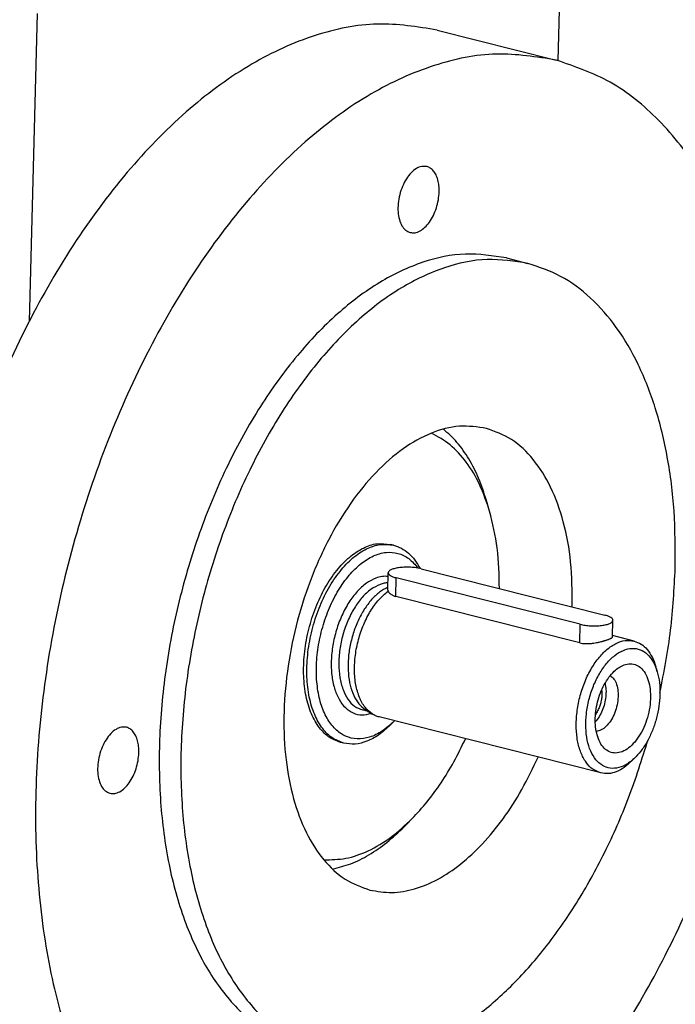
# Model space of a CAD drawing. Header units: inches. Extents: x -280 to 281, y -205 to 205.
# Tile 7 of 38: x -154 to -129, y -174 to -138. Entities that reach past the tile are written whole.
import ezdxf

# ---------------------------------------------------------------- set-up
doc = ezdxf.new("R2010")
doc.units = ezdxf.units.IN

# ---------------------------------------------------------------- blocks, each defined once
blk = doc.blocks.new('5222013340_00_G23_G27_BF_B14R_Motor_Bgr_63_EEXDe_1_1__3', base_point=(-541.084, -365.973))
at = {"color": 7, "linetype": 'Continuous'}
for p, q in [((-267.499, -279.358), (-267.028, -261.576)), ((-305.788, -275.893), (-306.388, -298.54)), ((-276.378, -277.117), (-267.629, -279.324)), ((-271.298, -293.869), (-269.708, -294.27)), ((-272.526, -312.486), (-272.759, -311.688)), ((-279.586, -314.983), (-279.825, -314.922)), ((-277.572, -316.708), (-264.051, -320.119)), ((-280.014, -318.278), (-279.98, -317.004)), ((-265.868, -320.791), (-279.389, -317.379)), ((-265.904, -322.155), (-279.425, -318.743)), ((-263.492, -321.717), (-263.46, -320.495)), ((-261.905, -322.022), (-263.49, -321.622)), ((-260.201, -324.282), (-260.318, -323.883)), ((-281.677, -327.053), (-281.152, -327.388)), ((-281.451, -327.197), (-281.879, -327.089)), ((-264.351, -331.718), (-280.656, -327.604)), ((-279.544, -327.903), (-279.836, -328.199)), ((-283.256, -329.527), (-283.494, -329.467)), ((-261.779, -330.537), (-262.071, -330.833)), ((-278.225, -335.074), (-278.809, -335.666))]:
    blk.add_line(p, q, dxfattribs=at)
at = {"color": 8, "linetype": 'Continuous'}
for p, q in [((-279.425, -318.743), (-279.389, -317.379)), ((-265.904, -322.155), (-265.868, -320.791))]:
    blk.add_line(p, q, dxfattribs=at)
at = {"color": 7, "linetype": 'Continuous'}
for points, knots in [([(-276.378, -277.117), (-277.839, -276.884), (-280.844, -276.405), (-285.549, -277.394), (-290.225, -279.539), (-294.79, -282.887), (-299.123, -287.292), (-303.115, -292.643), (-306.659, -298.787), (-309.655, -305.553), (-312.02, -312.75), (-313.687, -320.173), (-314.607, -327.613), (-314.756, -334.859), (-314.129, -341.708), (-312.739, -347.966), (-310.626, -353.475), (-307.817, -358.04), (-304.421, -361.664), (-301.633, -363.082), (-300.289, -363.766)], [0, 0, 0, 0, 4.408817, 9.063516, 14.149525, 19.767274, 25.938793, 32.624866, 39.74156, 47.173688, 54.785802, 62.431699, 69.963212, 77.238888, 84.133087, 90.546187, 96.416795, 101.736914, 106.569506, 111.062074, 111.062074, 111.062074, 111.062074]), ([(-267.629, -279.324), (-269.09, -279.091), (-272.095, -278.612), (-276.801, -279.601), (-281.476, -281.747), (-286.041, -285.094), (-290.374, -289.499), (-294.367, -294.85), (-297.91, -300.994), (-300.907, -307.76), (-303.271, -314.957), (-304.938, -322.381), (-305.858, -329.821), (-306.007, -337.067), (-305.38, -343.916), (-303.99, -350.174), (-301.877, -355.682), (-299.068, -360.248), (-295.672, -363.871), (-292.884, -365.29), (-291.54, -365.973)], [0, 0, 0, 0, 4.408817, 9.063516, 14.149525, 19.767274, 25.938793, 32.624866, 39.74156, 47.173688, 54.785802, 62.431699, 69.963212, 77.238888, 84.133087, 90.546187, 96.416795, 101.736914, 106.569506, 111.062074, 111.062074, 111.062074, 111.062074]), ([(-267.782, -357.197), (-266.414, -355.547), (-263.587, -352.14), (-260.089, -346.269), (-257.035, -339.821), (-254.576, -332.908), (-252.758, -325.731), (-251.636, -318.479), (-251.238, -311.346), (-251.575, -304.525), (-252.639, -298.192), (-254.407, -292.519), (-256.836, -287.638), (-259.89, -283.721), (-263.481, -280.761), (-266.27, -279.795), (-267.629, -279.324)], [0, 0, 0, 0, 6.42005, 13.264216, 20.431437, 27.800627, 35.239152, 42.610564, 49.782104, 56.632436, 63.060091, 68.993333, 74.402236, 79.313344, 83.824353, 88.108761, 88.108761, 88.108761, 88.108761]), ([(-277.141, -287.151), (-277.269, -287.138), (-277.54, -287.109), (-277.949, -287.297), (-278.331, -287.616), (-278.672, -288.067), (-278.952, -288.612), (-279.154, -289.221), (-279.265, -289.853), (-279.278, -290.467), (-279.191, -291.025), (-279.007, -291.487), (-278.735, -291.846), (-278.483, -291.95), (-278.364, -291.999)], [0, 0, 0, 0, 0.37977, 0.805577, 1.301105, 1.866544, 2.486187, 3.135067, 3.783946, 4.403589, 4.969028, 5.464557, 5.890364, 6.270133, 6.270133, 6.270133, 6.270133]), ([(-276.238, -289.016), (-276.24, -288.862), (-276.242, -288.564), (-276.319, -288.144), (-276.448, -287.776), (-276.631, -287.479), (-276.861, -287.254), (-277.05, -287.184), (-277.141, -287.151)], [0, 0, 0, 0, 0.461815, 0.889762, 1.277168, 1.622564, 1.931793, 2.219501, 2.219501, 2.219501, 2.219501]), ([(-278.364, -291.999), (-278.246, -292.013), (-277.997, -292.042), (-277.617, -291.887), (-277.258, -291.615), (-276.929, -291.224), (-276.647, -290.743), (-276.43, -290.195), (-276.281, -289.613), (-276.252, -289.213), (-276.238, -289.016)], [0, 0, 0, 0, 0.35191, 0.74132, 1.189426, 1.699254, 2.260789, 2.855893, 3.462041, 4.055373, 4.055373, 4.055373, 4.055373]), ([(-271.298, -293.869), (-272.298, -293.712), (-274.357, -293.388), (-277.578, -294.103), (-280.772, -295.623), (-283.881, -297.981), (-286.819, -301.07), (-289.508, -304.809), (-291.872, -309.086), (-293.842, -313.776), (-295.359, -318.738), (-296.378, -323.826), (-296.868, -328.889), (-296.816, -333.775), (-296.223, -338.343), (-295.102, -342.456), (-293.484, -346.006), (-291.394, -348.86), (-288.897, -351.017), (-286.931, -351.709), (-285.976, -352.046)], [0, 0, 0, 0, 3.014308, 6.204736, 9.702249, 13.575183, 17.835015, 22.449417, 27.354489, 32.464625, 37.680589, 42.896553, 48.006689, 52.911761, 57.526163, 61.785995, 65.658929, 69.156442, 72.34687, 75.361178, 75.361178, 75.361178, 75.361178]), ([(-269.708, -294.27), (-270.708, -294.113), (-272.766, -293.79), (-275.988, -294.504), (-279.181, -296.025), (-282.291, -298.382), (-285.228, -301.472), (-287.918, -305.211), (-290.282, -309.488), (-292.251, -314.177), (-293.768, -319.14), (-294.787, -324.228), (-295.278, -329.29), (-295.226, -334.177), (-294.632, -338.744), (-293.511, -342.857), (-291.893, -346.408), (-289.803, -349.262), (-287.306, -351.419), (-285.34, -352.111), (-284.386, -352.447)], [0, 0, 0, 0, 3.014308, 6.204736, 9.702249, 13.575183, 17.835015, 22.449417, 27.354489, 32.464625, 37.680589, 42.896553, 48.006689, 52.911761, 57.526163, 61.785995, 65.658929, 69.156442, 72.34687, 75.361178, 75.361178, 75.361178, 75.361178]), ([(-258.878, -316.647), (-258.878, -315.249), (-258.877, -312.523), (-259.378, -308.58), (-260.244, -304.96), (-261.49, -301.742), (-263.085, -298.987), (-265.009, -296.78), (-267.213, -295.11), (-268.888, -294.546), (-269.708, -294.27)], [0, 0, 0, 0, 4.191554, 8.169287, 11.891592, 15.33304, 18.489817, 21.385947, 24.078676, 26.658591, 26.658591, 26.658591, 26.658591]), ([(-272.765, -306.39), (-273.425, -306.295), (-274.793, -306.097), (-276.923, -306.694), (-279.007, -307.871), (-281.003, -309.643), (-282.841, -311.919), (-284.46, -314.622), (-285.801, -317.651), (-286.813, -320.894), (-287.46, -324.229), (-287.717, -327.532), (-287.575, -330.68), (-287.036, -333.555), (-286.12, -336.062), (-284.843, -338.087), (-283.251, -339.622), (-281.954, -340.097), (-281.328, -340.327)], [0, 0, 0, 0, 1.981495, 4.106941, 6.475467, 9.128237, 12.057754, 15.221509, 18.553436, 21.97293, 25.392423, 28.724351, 31.888106, 34.817623, 37.470393, 39.838919, 41.964365, 43.94586, 43.94586, 43.94586, 43.94586]), ([(-272.526, -312.486), (-272.75, -311.818), (-273.177, -310.543), (-274.169, -308.887), (-275.35, -307.553), (-276.332, -307.007), (-276.804, -306.744)], [0, 0, 0, 0, 2.107711, 4.02135, 5.760014, 7.371423, 7.371423, 7.371423, 7.371423]), ([(-272.759, -311.688), (-272.938, -311.14), (-273.282, -310.083), (-274.018, -308.651), (-274.868, -307.411), (-275.577, -306.762), (-275.919, -306.449)], [0, 0, 0, 0, 1.724909, 3.329332, 4.817851, 6.204647, 6.204647, 6.204647, 6.204647]), ([(-266.448, -319.443), (-266.457, -318.364), (-266.474, -316.285), (-267.011, -313.339), (-267.916, -310.768), (-269.2, -308.688), (-270.81, -307.11), (-272.129, -306.624), (-272.765, -306.39)], [0, 0, 0, 0, 3.232704, 6.228336, 8.940173, 11.357948, 13.522554, 15.536508, 15.536508, 15.536508, 15.536508]), ([(-271.811, -318.162), (-271.828, -317.164), (-271.862, -315.246), (-272.311, -313.381), (-272.526, -312.486)], [0, 0, 0, 0, 2.981863, 5.735613, 5.735613, 5.735613, 5.735613]), ([(-283.494, -329.467), (-283.801, -329.349), (-284.442, -329.102), (-285.189, -328.275), (-285.751, -327.194), (-286.104, -325.867), (-286.242, -324.37), (-286.156, -322.767), (-285.853, -321.136), (-285.347, -319.557), (-284.661, -318.106), (-283.83, -316.853), (-282.889, -315.853), (-281.882, -315.168), (-280.832, -314.794), (-280.15, -314.881), (-279.825, -314.922)], [0, 0, 0, 0, 0.972911, 2.035827, 3.244118, 4.612214, 6.123309, 7.739968, 9.412337, 11.084706, 12.701364, 14.21246, 15.580556, 16.788846, 17.851762, 18.824673, 18.824673, 18.824673, 18.824673]), ([(-283.256, -329.527), (-283.562, -329.409), (-284.203, -329.162), (-284.95, -328.335), (-285.512, -327.254), (-285.866, -325.927), (-286.003, -324.43), (-285.918, -322.827), (-285.615, -321.197), (-285.108, -319.618), (-284.423, -318.166), (-283.591, -316.913), (-282.651, -315.913), (-281.643, -315.228), (-280.593, -314.854), (-279.912, -314.941), (-279.586, -314.983)], [0, 0, 0, 0, 0.972911, 2.035827, 3.244118, 4.612214, 6.123309, 7.739968, 9.412337, 11.084706, 12.701364, 14.21246, 15.580556, 16.788846, 17.851762, 18.824673, 18.824673, 18.824673, 18.824673]), ([(-279.544, -327.903), (-279.83, -328.166), (-280.37, -328.66), (-281.312, -329.123), (-282.255, -329.269), (-283.153, -329.058), (-283.928, -328.506), (-284.541, -327.669), (-284.981, -326.596), (-285.235, -325.333), (-285.296, -323.936), (-285.16, -322.467), (-284.835, -320.993), (-284.335, -319.581), (-283.682, -318.297), (-282.907, -317.198), (-282.043, -316.333), (-281.122, -315.741), (-280.175, -315.458), (-279.252, -315.524), (-278.409, -315.935), (-278.009, -316.411), (-277.8, -316.66)], [0, 0, 0, 0, 1.161817, 2.185429, 3.10074, 3.972036, 4.881205, 5.894844, 7.045581, 8.334472, 9.740004, 11.22601, 12.747776, 14.257102, 15.70698, 17.056403, 18.275863, 19.354314, 20.307992, 21.187695, 22.071757, 23.036706, 23.036706, 23.036706, 23.036706]), ([(-279.586, -314.983), (-279.391, -315.047), (-278.994, -315.179), (-278.467, -315.564), (-277.996, -316.068), (-277.758, -316.479), (-277.635, -316.693)], [0, 0, 0, 0, 0.612691, 1.249699, 1.930959, 2.669683, 2.669683, 2.669683, 2.669683]), ([(-277.572, -316.708), (-277.692, -316.683), (-277.943, -316.629), (-278.338, -316.595), (-278.742, -316.589), (-279.126, -316.617), (-279.465, -316.673), (-279.724, -316.757), (-279.923, -316.852), (-279.964, -316.961), (-279.98, -317.004)], [0, 0, 0, 0, 0.36711, 0.771128, 1.184414, 1.578409, 1.926488, 2.207128, 2.408844, 2.544175, 2.544175, 2.544175, 2.544175]), ([(-260.003, -325.823), (-259.706, -324.289), (-259.118, -321.256), (-258.957, -318.172), (-258.878, -316.647)], [0, 0, 0, 0, 4.680323, 9.254679, 9.254679, 9.254679, 9.254679]), ([(-279.98, -317.004), (-279.971, -317.041), (-279.949, -317.128), (-279.811, -317.224), (-279.626, -317.314), (-279.474, -317.356), (-279.389, -317.379)], [0, 0, 0, 0, 0.1108158, 0.2643423, 0.4735405, 0.7354389, 0.7354389, 0.7354389, 0.7354389]), ([(-280.008, -318.07), (-280.219, -318.181), (-280.667, -318.419), (-281.243, -318.989), (-281.772, -319.698), (-282.222, -320.538), (-282.577, -321.466), (-282.821, -322.444), (-282.943, -323.429), (-282.939, -324.379), (-282.809, -325.253), (-282.553, -326.01), (-282.193, -326.641), (-281.842, -326.921), (-281.677, -327.053)], [0, 0, 0, 0, 0.711482, 1.514309, 2.403123, 3.360625, 4.361888, 5.37774, 6.377681, 7.332662, 8.218013, 9.016858, 9.724477, 10.353686, 10.353686, 10.353686, 10.353686]), ([(-281.152, -327.388), (-281.342, -327.232), (-281.75, -326.898), (-282.141, -326.133), (-282.398, -325.218), (-282.49, -324.168), (-282.421, -323.046), (-282.193, -321.908), (-281.819, -320.814), (-281.315, -319.828), (-280.722, -318.981), (-280.222, -318.558), (-279.987, -318.358)], [0, 0, 0, 0, 0.731666, 1.566851, 2.519293, 3.576907, 4.710804, 5.882247, 7.048173, 8.166134, 9.199327, 10.12238, 10.12238, 10.12238, 10.12238]), ([(-280.014, -318.278), (-280.014, -318.285), (-280.013, -318.299), (-280.008, -318.32), (-280, -318.34), (-279.991, -318.352), (-279.987, -318.358)], [0, 0, 0, 0, 0.02105212, 0.04210656, 0.06203943, 0.08618455, 0.08618455, 0.08618455, 0.08618455]), ([(-279.987, -318.358), (-279.975, -318.381), (-279.955, -318.424), (-279.911, -318.479), (-279.859, -318.533), (-279.79, -318.588), (-279.71, -318.637), (-279.62, -318.68), (-279.526, -318.716), (-279.458, -318.735), (-279.425, -318.743)], [0, 0, 0, 0, 0.0764327, 0.1403351, 0.2110083, 0.3025046, 0.4024687, 0.4903737, 0.6021354, 0.7036726, 0.7036726, 0.7036726, 0.7036726]), ([(-266.45, -319.514), (-266.45, -319.502), (-266.449, -319.479), (-266.448, -319.455), (-266.448, -319.443)], [0, 0, 0, 0, 0.03542726, 0.07083576, 0.07083576, 0.07083576, 0.07083576]), ([(-265.868, -320.791), (-265.748, -320.816), (-265.497, -320.87), (-265.102, -320.904), (-264.698, -320.91), (-264.314, -320.882), (-263.975, -320.826), (-263.716, -320.741), (-263.518, -320.646), (-263.477, -320.538), (-263.46, -320.495)], [0, 0, 0, 0, 0.36711, 0.771128, 1.184414, 1.578409, 1.926488, 2.207128, 2.408844, 2.544175, 2.544175, 2.544175, 2.544175]), ([(-263.46, -320.495), (-263.469, -320.458), (-263.491, -320.37), (-263.629, -320.274), (-263.814, -320.185), (-263.967, -320.143), (-264.051, -320.119)], [0, 0, 0, 0, 0.1108158, 0.2643423, 0.4735405, 0.7354389, 0.7354389, 0.7354389, 0.7354389]), ([(-264.351, -331.718), (-264.555, -331.64), (-264.983, -331.475), (-265.481, -330.924), (-265.855, -330.203), (-266.091, -329.319), (-266.183, -328.32), (-266.126, -327.252), (-265.924, -326.165), (-265.586, -325.112), (-265.129, -324.144), (-264.575, -323.309), (-263.948, -322.642), (-263.276, -322.185), (-262.576, -321.936), (-262.122, -321.994), (-261.905, -322.022)], [0, 0, 0, 0, 0.648608, 1.357218, 2.162745, 3.074809, 4.082206, 5.159978, 6.274891, 7.389804, 8.467576, 9.474973, 10.387037, 11.192564, 11.901174, 12.549782, 12.549782, 12.549782, 12.549782]), ([(-265.904, -322.155), (-265.833, -322.17), (-265.697, -322.198), (-265.486, -322.213), (-265.268, -322.212), (-265.06, -322.196), (-264.86, -322.17), (-264.708, -322.145), (-264.573, -322.118), (-264.458, -322.093), (-264.351, -322.067), (-264.256, -322.043), (-264.185, -322.024), (-264.111, -322.003), (-264.043, -321.983), (-263.968, -321.959), (-263.888, -321.933), (-263.804, -321.904), (-263.73, -321.875), (-263.667, -321.849), (-263.617, -321.826), (-263.573, -321.802), (-263.539, -321.781), (-263.514, -321.759), (-263.497, -321.739), (-263.494, -321.724), (-263.492, -321.717)], [0, 0, 0, 0, 0.217429, 0.415854, 0.632536, 0.873785, 1.039138, 1.239141, 1.334815, 1.453001, 1.591842, 1.663616, 1.747206, 1.814297, 1.892743, 1.961392, 2.048351, 2.145697, 2.227931, 2.287069, 2.348879, 2.394803, 2.436784, 2.468446, 2.494153, 2.51427, 2.51427, 2.51427, 2.51427]), ([(-261.779, -330.537), (-261.977, -330.717), (-262.347, -331.054), (-263.001, -331.353), (-263.655, -331.412), (-264.262, -331.199), (-264.763, -330.744), (-265.138, -330.093), (-265.379, -329.284), (-265.48, -328.355), (-265.435, -327.355), (-265.248, -326.335), (-264.929, -325.348), (-264.493, -324.447), (-263.965, -323.677), (-263.368, -323.08), (-262.73, -322.684), (-262.073, -322.521), (-261.438, -322.622), (-260.89, -322.984), (-260.456, -323.557), (-260.29, -324.03), (-260.201, -324.282)], [0, 0, 0, 0, 0.798512, 1.495442, 2.117768, 2.720732, 3.368538, 4.105737, 4.947352, 5.884737, 6.893632, 7.940466, 8.9873, 9.996194, 10.933579, 11.775194, 12.512393, 13.160199, 13.763163, 14.385489, 15.08242, 15.880931, 15.880931, 15.880931, 15.880931]), ([(-261.905, -322.022), (-261.729, -322.086), (-261.365, -322.218), (-260.917, -322.644), (-260.549, -323.205), (-260.398, -323.649), (-260.318, -323.883)], [0, 0, 0, 0, 0.556049, 1.151203, 1.812735, 2.552448, 2.552448, 2.552448, 2.552448]), ([(-262.646, -323.775), (-262.489, -323.733), (-262.186, -323.65), (-261.711, -323.758), (-261.311, -324.051), (-261.003, -324.503), (-260.795, -325.082), (-260.692, -325.758), (-260.698, -326.499), (-260.813, -327.265), (-261.031, -328.014), (-261.339, -328.708), (-261.722, -329.31), (-262.161, -329.788), (-262.635, -330.116), (-263.127, -330.275), (-263.611, -330.237), (-264.037, -329.997), (-264.379, -329.591), (-264.513, -329.248), (-264.584, -329.065)], [0, 0, 0, 0, 0.480178, 0.931767, 1.404139, 1.937031, 2.547876, 3.234234, 3.980155, 4.761425, 5.549606, 6.315475, 7.032384, 7.67994, 8.248608, 8.745729, 9.200985, 9.661963, 10.173538, 10.760146, 10.760146, 10.760146, 10.760146]), ([(-263.368, -324.247), (-263.254, -324.145), (-263.036, -323.952), (-262.771, -323.832), (-262.646, -323.775)], [0, 0, 0, 0, 0.4565459, 0.8674716, 0.8674716, 0.8674716, 0.8674716]), ([(-264.584, -329.065), (-264.634, -328.877), (-264.739, -328.482), (-264.774, -327.847), (-264.731, -327.177), (-264.601, -326.498), (-264.394, -325.839), (-264.114, -325.23), (-263.782, -324.687), (-263.502, -324.389), (-263.368, -324.247)], [0, 0, 0, 0, 0.584462, 1.221875, 1.897748, 2.593764, 3.289779, 3.965653, 4.603065, 5.187527, 5.187527, 5.187527, 5.187527]), ([(-263.653, -324.556), (-263.557, -324.637), (-263.347, -324.813), (-263.169, -325.229), (-263.074, -325.723), (-263.078, -326.282), (-263.176, -326.858), (-263.363, -327.412), (-263.624, -327.905), (-263.943, -328.295), (-264.297, -328.577), (-264.565, -328.633), (-264.688, -328.658)], [0, 0, 0, 0, 0.37395, 0.812083, 1.319431, 1.881923, 2.474496, 3.067068, 3.629561, 4.136908, 4.575042, 4.948991, 4.948991, 4.948991, 4.948991]), ([(-263.368, -324.247), (-263.366, -324.244), (-263.361, -324.24), (-263.355, -324.234), (-263.349, -324.229), (-263.344, -324.224), (-263.339, -324.22), (-263.335, -324.217), (-263.332, -324.214), (-263.329, -324.212), (-263.327, -324.21), (-263.326, -324.209), (-263.325, -324.209), (-263.325, -324.208), (-263.325, -324.208), (-263.325, -324.208)], [0, 0, 0, 0, 0.01000344, 0.0190143, 0.0270378, 0.03407888, 0.04014216, 0.04523202, 0.04943296, 0.05281892, 0.05539406, 0.05681201, 0.05781152, 0.05820356, 0.05859559, 0.05859559, 0.05859559, 0.05859559]), ([(-260.201, -324.282), (-260.138, -324.547), (-260.007, -325.1), (-260.006, -325.668), (-260.005, -325.964)], [0, 0, 0, 0, 0.813868, 1.698147, 1.698147, 1.698147, 1.698147]), ([(-264.044, -325.13), (-264.016, -325.285), (-263.958, -325.607), (-263.98, -326.114), (-264.07, -326.632), (-264.236, -327.132), (-264.458, -327.588), (-264.662, -327.844), (-264.76, -327.967)], [0, 0, 0, 0, 0.469574, 0.979912, 1.512068, 2.044224, 2.554561, 3.024136, 3.024136, 3.024136, 3.024136]), ([(-264.291, -325.626), (-264.283, -325.726), (-264.267, -325.931), (-264.294, -326.244), (-264.354, -326.561), (-264.451, -326.868), (-264.576, -327.157), (-264.688, -327.329), (-264.742, -327.414)], [0, 0, 0, 0, 0.299872, 0.615891, 0.940322, 1.264753, 1.580772, 1.880644, 1.880644, 1.880644, 1.880644]), ([(-260.005, -325.964), (-260.023, -326.249), (-260.059, -326.826), (-260.24, -327.679), (-260.504, -328.506), (-260.856, -329.274), (-261.269, -329.964), (-261.614, -330.351), (-261.779, -330.537)], [0, 0, 0, 0, 0.856053, 1.732413, 2.606786, 3.457033, 4.262921, 5.008056, 5.008056, 5.008056, 5.008056]), ([(-280.656, -327.604), (-280.742, -327.579), (-280.916, -327.527), (-281.073, -327.435), (-281.152, -327.388)], [0, 0, 0, 0, 0.2692556, 0.543301, 0.543301, 0.543301, 0.543301]), ([(-299.222, -328.363), (-299.35, -328.35), (-299.622, -328.321), (-300.031, -328.509), (-300.412, -328.828), (-300.754, -329.279), (-301.034, -329.825), (-301.236, -330.433), (-301.347, -331.065), (-301.359, -331.679), (-301.272, -332.237), (-301.088, -332.699), (-300.817, -333.059), (-300.565, -333.162), (-300.446, -333.211)], [0, 0, 0, 0, 0.37977, 0.805577, 1.301105, 1.866544, 2.486187, 3.135067, 3.783946, 4.403589, 4.969028, 5.464557, 5.890364, 6.270133, 6.270133, 6.270133, 6.270133]), ([(-298.32, -330.228), (-298.321, -330.074), (-298.324, -329.777), (-298.4, -329.356), (-298.53, -328.988), (-298.713, -328.691), (-298.943, -328.466), (-299.132, -328.397), (-299.222, -328.363)], [0, 0, 0, 0, 0.461815, 0.889762, 1.277168, 1.622564, 1.931793, 2.219501, 2.219501, 2.219501, 2.219501]), ([(-279.836, -328.199), (-280.108, -328.452), (-280.624, -328.93), (-281.509, -329.408), (-282.403, -329.652), (-282.978, -329.568), (-283.256, -329.527)], [0, 0, 0, 0, 1.10957, 2.101867, 2.994597, 3.828672, 3.828672, 3.828672, 3.828672]), ([(-279.53, -327.889), (-279.532, -327.891), (-279.537, -327.896), (-279.541, -327.901), (-279.544, -327.903)], [0, 0, 0, 0, 0.01014801, 0.02028671, 0.02028671, 0.02028671, 0.02028671]), ([(-278.225, -335.074), (-277.852, -334.671), (-277.084, -333.842), (-276.07, -332.431), (-275.12, -330.883), (-274.582, -329.772), (-274.308, -329.206)], [0, 0, 0, 0, 1.646559, 3.384978, 5.20363, 7.087916, 7.087916, 7.087916, 7.087916]), ([(-264.584, -329.065), (-264.583, -329.068), (-264.581, -329.074), (-264.578, -329.082), (-264.576, -329.09), (-264.573, -329.097), (-264.571, -329.103), (-264.569, -329.107), (-264.568, -329.111), (-264.566, -329.115), (-264.565, -329.117), (-264.565, -329.118), (-264.564, -329.119), (-264.564, -329.12), (-264.564, -329.12), (-264.564, -329.12)], [0, 0, 0, 0, 0.00962402, 0.01840875, 0.02635819, 0.03347617, 0.03976631, 0.04523202, 0.04936936, 0.05275548, 0.05539407, 0.05637964, 0.05781152, 0.05820356, 0.0585956, 0.0585956, 0.0585956, 0.0585956]), ([(-284.386, -352.447), (-283.524, -352.594), (-281.763, -352.894), (-279.002, -352.453), (-276.232, -351.396), (-273.496, -349.689), (-270.852, -347.397), (-268.353, -344.567), (-266.05, -341.264), (-264.002, -337.558), (-262.221, -333.54), (-261.326, -330.707), (-260.874, -329.274)], [0, 0, 0, 0, 2.606162, 5.328476, 8.259805, 11.458244, 14.947439, 18.722327, 22.755649, 27.003616, 31.410566, 35.912882, 35.912882, 35.912882, 35.912882]), ([(-300.446, -333.211), (-300.328, -333.225), (-300.079, -333.254), (-299.699, -333.099), (-299.339, -332.827), (-299.01, -332.436), (-298.729, -331.955), (-298.512, -331.407), (-298.363, -330.825), (-298.334, -330.425), (-298.32, -330.228)], [0, 0, 0, 0, 0.35191, 0.74132, 1.189426, 1.699254, 2.260789, 2.855893, 3.462041, 4.055373, 4.055373, 4.055373, 4.055373]), ([(-281.328, -340.327), (-280.794, -340.415), (-279.701, -340.595), (-277.987, -340.281), (-276.275, -339.566), (-274.594, -338.43), (-272.98, -336.921), (-271.476, -335.07), (-270.098, -332.932), (-269.351, -331.359), (-268.969, -330.553)], [0, 0, 0, 0, 1.611612, 3.303342, 5.13756, 7.150868, 9.355192, 11.74252, 14.289837, 16.963267, 16.963267, 16.963267, 16.963267]), ([(-262.071, -330.833), (-262.253, -331.001), (-262.597, -331.32), (-263.186, -331.639), (-263.783, -331.801), (-264.166, -331.745), (-264.351, -331.718)], [0, 0, 0, 0, 0.739713, 1.401245, 1.996398, 2.552448, 2.552448, 2.552448, 2.552448]), ([(-284.715, -338.099), (-284.174, -338.092), (-283.051, -338.077), (-281.378, -337.463), (-279.72, -336.475), (-278.739, -335.556), (-278.225, -335.074)], [0, 0, 0, 0, 1.611409, 3.350073, 5.263712, 7.371423, 7.371423, 7.371423, 7.371423]), ([(-284.076, -338.779), (-283.627, -338.665), (-282.694, -338.431), (-281.357, -337.743), (-280.03, -336.831), (-279.226, -336.063), (-278.809, -335.666)], [0, 0, 0, 0, 1.386796, 2.875314, 4.479737, 6.204647, 6.204647, 6.204647, 6.204647])]:
    blk.add_open_spline(points, degree=3, knots=knots, dxfattribs=at)
at = {"color": 8, "linetype": 'Continuous'}
for points, knots in [([(-280.892, -317.395), (-281.132, -317.511), (-281.645, -317.758), (-282.305, -318.391), (-282.909, -319.191), (-283.419, -320.148), (-283.816, -321.208), (-284.079, -322.323), (-284.195, -323.44), (-284.16, -324.505), (-283.975, -325.47), (-283.646, -326.289), (-283.181, -326.927), (-282.591, -327.341), (-281.902, -327.502), (-281.457, -327.395), (-281.228, -327.34)], [0, 0, 0, 0, 0.795329, 1.69928, 2.706882, 3.796964, 4.938192, 6.093769, 7.225453, 8.297426, 9.280429, 10.156729, 10.926583, 11.615653, 12.276967, 12.975214, 12.975214, 12.975214, 12.975214]), ([(-279.987, -317.271), (-280.137, -317.265), (-280.446, -317.254), (-280.74, -317.347), (-280.892, -317.395)], [0, 0, 0, 0, 0.4461252, 0.9194733, 0.9194733, 0.9194733, 0.9194733]), ([(-280.584, -317.857), (-280.814, -317.969), (-281.306, -318.207), (-281.933, -318.825), (-282.503, -319.603), (-282.978, -320.532), (-283.337, -321.556), (-283.561, -322.626), (-283.64, -323.686), (-283.568, -324.682), (-283.35, -325.568), (-282.99, -326.292), (-282.503, -326.847), (-282.081, -327.011), (-281.879, -327.089)], [0, 0, 0, 0, 0.761878, 1.631365, 2.602347, 3.652012, 4.74734, 5.850139, 6.921415, 7.925643, 8.835465, 9.63754, 10.34016, 10.980562, 10.980562, 10.980562, 10.980562]), ([(-279.999, -317.735), (-280.097, -317.743), (-280.296, -317.761), (-280.487, -317.825), (-280.584, -317.857)], [0, 0, 0, 0, 0.2924583, 0.5989553, 0.5989553, 0.5989553, 0.5989553])]:
    blk.add_open_spline(points, degree=3, knots=knots, dxfattribs=at)
blk = doc.blocks.new('5222013340_00_G23_G27_BF_B14R_Motor_Bgr_63_EEXDe_1__4', base_point=(-541.084, -365.973))
blk.add_blockref('5222013340_00_G23_G27_BF_B14R_Motor_Bgr_63_EEXDe_1_1__3', (-541.084, -365.973))
blk = doc.blocks.new('Allg_AnsichtA_von_', base_point=(-386.107, -246.7))
blk.add_blockref('5222013340_00_G23_G27_BF_B14R_Motor_Bgr_63_EEXDe_1__4', (-541.084, -365.973))

msp = doc.modelspace()

# ---------------------------------------------------------------- block references
at = {"xscale": 0.5, "yscale": 0.5, "zscale": 0.5}
msp.add_blockref('Allg_AnsichtA_von_', (-193.054, -123.35), dxfattribs=at)

doc.saveas('drawing.dxf')
